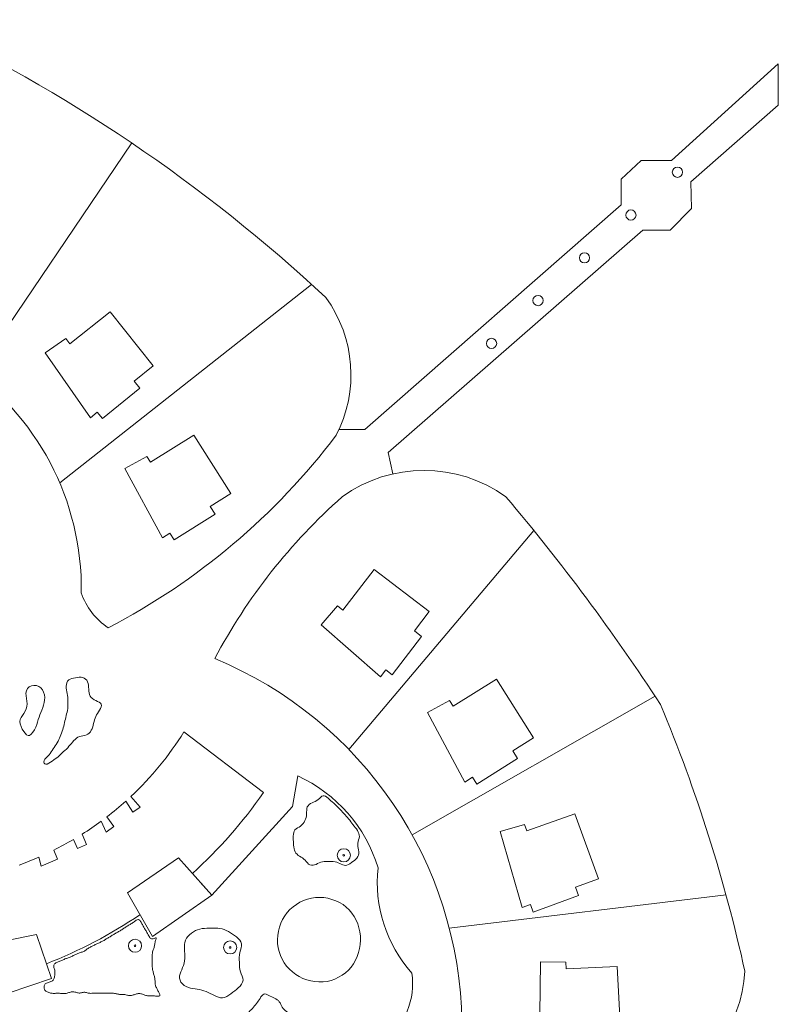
# Model space of a CAD drawing. Header units: inches. Extents: x 36 to 71.8, y 17.4 to 61.8.
# Tile 6 of 6: x 56.4 to 71.4, y 32.9 to 52.4. Entities that reach past the tile are written whole.
import ezdxf

# ---------------------------------------------------------------- set-up
doc = ezdxf.new("R2010")
doc.units = ezdxf.units.IN
doc.header["$MEASUREMENT"] = 0
for name, color, linetype, lineweight in [('00_SOURCE_FROZEN', 7, 'Continuous', 18), ('11_EXISTING_TRIMMED', 7, 'Continuous', 13), ('20_NEW_PLANTING', 7, 'Continuous', 13), ('40_PLANTS', 7, 'Continuous', 13)]:
    doc.layers.add(name, color=color, linetype=linetype, lineweight=lineweight)

# ---------------------------------------------------------------- blocks, each defined once
blk = doc.blocks.new('TREE')
for radius in [1, 0.13]:
    blk.add_circle((0, 0), radius)

msp = doc.modelspace()

# ---------------------------------------------------------------- linework, layer by layer
at = {"layer": '00_SOURCE_FROZEN'}
msp.add_line((63.257, 44.272), (62.748, 44.272), dxfattribs=at)
for points in [[(63.257, 44.272), (68.329, 48.719), (68.329, 49.231), (68.73, 49.6), (69.33, 49.6), (71.442, 51.512), (71.442, 50.696), (69.711, 49.177), (69.725, 48.651), (69.304, 48.218), (68.761, 48.218), (63.72, 43.82), (63.817, 43.397)], [(55.552, 45.371), (58.647, 49.945)], [(62.206, 47.145), (57.223, 43.22)], [(66.604, 42.276), (62.941, 37.945)], [(69.006, 38.995), (64.196, 36.253)], [(58.528, 36.918), (58.67, 36.704), (58.814, 36.799), (58.632, 37.014)], [(58.043, 36.524), (58.141, 36.305), (58.295, 36.419), (58.155, 36.608)], [(57.496, 36.162), (57.572, 35.985), (57.754, 36.063), (57.668, 36.267)], [(56.812, 35.811), (56.853, 35.634), (57.179, 35.773), (57.105, 35.949)], [(58.564, 35.106), (59.058, 34.241), (60.235, 35.059), (59.57, 35.799), (58.564, 35.106)], [(70.407, 35.063), (64.93, 34.409)]]:
    msp.add_lwpolyline(points, dxfattribs=at)
for points in [[(57.426, 45.973), (58.218, 46.601), (59.075, 45.534), (58.699, 45.232), (58.811, 45.092), (58.066, 44.493), (57.966, 44.618), (57.83, 44.508), (56.934, 45.791), (57.343, 46.076)], [(59.019, 43.63), (59.878, 44.165), (60.608, 43.006), (60.2, 42.749), (60.296, 42.598), (59.487, 42.088), (59.402, 42.222), (59.254, 42.129), (58.511, 43.505), (58.949, 43.742)], [(62.827, 40.702), (63.445, 41.502), (64.534, 40.672), (64.241, 40.288), (64.384, 40.18), (63.804, 39.42), (63.677, 39.516), (63.571, 39.377), (62.394, 40.407), (62.722, 40.782)], [(65.006, 38.799), (65.865, 39.334), (66.595, 38.175), (66.187, 37.918), (66.283, 37.767), (65.474, 37.257), (65.389, 37.391), (65.242, 37.298), (64.498, 38.674), (64.936, 38.911)], [(66.464, 36.332), (67.417, 36.67), (67.882, 35.382), (67.428, 35.218), (67.489, 35.05), (66.59, 34.725), (66.536, 34.875), (66.372, 34.816), (65.94, 36.319), (66.419, 36.457)], [(55.549, 34.034), (56.763, 34.283), (57.058, 33.412), (55.766, 32.976)], [(67.244, 33.6), (68.254, 33.648), (68.327, 32.28), (67.845, 32.255), (67.855, 32.076), (66.9, 32.025), (66.892, 32.184), (66.717, 32.175), (66.739, 33.739), (67.237, 33.732)]]:
    msp.add_lwpolyline(points, close=True, dxfattribs=at)
for points in [[(50.14, 46.014, -0.546754), (57.65, 41.045, 0.171391), (58.184, 40.351, 0.171391)], [(60.29, 39.74, -0.089338), (62.813, 42.944, -0.322066), (66.051, 42.944, -0.030946), (69.111, 38.833, -0.044664), (70.78, 33.554, -0.301674), (68.967, 31.144, -0.082145), (65.591, 31.078)], [(60.29, 39.74, -0.300089), (65.18, 32.538)], [(59.849, 35.488, 0.057164), (61.253, 37.088), (59.681, 38.289, -0.064319), (58.632, 37.014, -0.064319)], [(59.998, 35.322), (60.235, 35.059), (61.831, 36.816), (61.933, 37.418, -0.214593), (63.522, 35.602, 0.212382), (64.188, 33.517, -0.642649), (62.166, 32.15, 0.132984), (51.615, 31.858, -0.471407), (50.913, 32.245)], [(58.528, 36.918, -0.018836), (58.155, 36.608, -0.018836)], [(58.043, 36.524, -0.017658), (57.668, 36.267, -0.017658)], [(57.496, 36.162, -0.017305), (57.105, 35.949, -0.017305)], [(56.812, 35.811, -0.016254), (56.423, 35.655, -0.016254)], [(56.959, 33.703, 0.056142), (58.811, 34.673)]]:
    msp.add_lwpolyline(points, format="xyb", dxfattribs=at)
for centre, radius, start, end in [((40.939, 23.771), 31.601, 47.0054, 64.8874), ((60.387, 45.356), 2.599, 332.6099, 36.0186), ((51.961, 52.291), 13.465, 297.5281, 322.8549)]:
    msp.add_arc(centre, radius, start, end, dxfattribs=at)
at = {"layer": '11_EXISTING_TRIMMED'}
for points, knots in [([(56.95, 37.649), (56.916, 37.649), (56.897, 37.684), (56.912, 37.721), (56.927, 37.757), (56.976, 37.796), (57.011, 37.835), (57.046, 37.874), (57.068, 37.913), (57.094, 37.953), (57.119, 37.992), (57.149, 38.032), (57.173, 38.073), (57.197, 38.115), (57.216, 38.158), (57.234, 38.202), (57.252, 38.246), (57.27, 38.29), (57.284, 38.335), (57.298, 38.38), (57.309, 38.427), (57.319, 38.473), (57.329, 38.52), (57.339, 38.566), (57.351, 38.612), (57.363, 38.658), (57.376, 38.703), (57.382, 38.752), (57.388, 38.8), (57.387, 38.852), (57.385, 38.902), (57.383, 38.952), (57.38, 38.999), (57.372, 39.047), (57.364, 39.096), (57.351, 39.146), (57.352, 39.194), (57.353, 39.243), (57.368, 39.29), (57.401, 39.318), (57.434, 39.346), (57.485, 39.353), (57.536, 39.361), (57.586, 39.369), (57.636, 39.376), (57.678, 39.365), (57.72, 39.354), (57.755, 39.324), (57.773, 39.282), (57.791, 39.241), (57.793, 39.189), (57.796, 39.137), (57.799, 39.086), (57.803, 39.036), (57.826, 38.997), (57.849, 38.959), (57.891, 38.933), (57.937, 38.91), (57.983, 38.887), (58.032, 38.869), (58.045, 38.837), (58.059, 38.806), (58.036, 38.763), (58.01, 38.72), (57.985, 38.678), (57.956, 38.636), (57.937, 38.593), (57.917, 38.55), (57.906, 38.505), (57.894, 38.458), (57.882, 38.412), (57.87, 38.363), (57.848, 38.322), (57.826, 38.281), (57.795, 38.247), (57.752, 38.23), (57.709, 38.214), (57.655, 38.214), (57.611, 38.199), (57.567, 38.184), (57.533, 38.153), (57.501, 38.117), (57.469, 38.082), (57.439, 38.042), (57.406, 38.005), (57.373, 37.968), (57.336, 37.933), (57.3, 37.899), (57.264, 37.864), (57.227, 37.83), (57.191, 37.799), (57.155, 37.769), (57.118, 37.742), (57.075, 37.712), (57.032, 37.682), (56.983, 37.649), (56.95, 37.649)], [0, 0, 0, 0, 0.03125, 0.03125, 0.03125, 0.0625, 0.0625, 0.0625, 0.09375, 0.09375, 0.09375, 0.125, 0.125, 0.125, 0.15625, 0.15625, 0.15625, 0.1875, 0.1875, 0.1875, 0.21875, 0.21875, 0.21875, 0.25, 0.25, 0.25, 0.28125, 0.28125, 0.28125, 0.3125, 0.3125, 0.3125, 0.34375, 0.34375, 0.34375, 0.375, 0.375, 0.375, 0.40625, 0.40625, 0.40625, 0.4375, 0.4375, 0.4375, 0.46875, 0.46875, 0.46875, 0.5, 0.5, 0.5, 0.53125, 0.53125, 0.53125, 0.5625, 0.5625, 0.5625, 0.59375, 0.59375, 0.59375, 0.625, 0.625, 0.625, 0.65625, 0.65625, 0.65625, 0.6875, 0.6875, 0.6875, 0.71875, 0.71875, 0.71875, 0.75, 0.75, 0.75, 0.78125, 0.78125, 0.78125, 0.8125, 0.8125, 0.8125, 0.84375, 0.84375, 0.84375, 0.875, 0.875, 0.875, 0.90625, 0.90625, 0.90625, 0.9375, 0.9375, 0.9375, 0.96875, 0.96875, 0.96875, 1, 1, 1, 1]), ([(56.628, 38.221), (56.585, 38.203), (56.548, 38.244), (56.51, 38.301), (56.472, 38.359), (56.432, 38.434), (56.433, 38.495), (56.433, 38.555), (56.475, 38.601), (56.512, 38.655), (56.549, 38.71), (56.581, 38.773), (56.58, 38.843), (56.58, 38.913), (56.548, 38.99), (56.554, 39.057), (56.559, 39.124), (56.603, 39.181), (56.663, 39.202), (56.723, 39.222), (56.8, 39.206), (56.849, 39.161), (56.899, 39.117), (56.921, 39.044), (56.925, 38.973), (56.928, 38.903), (56.912, 38.836), (56.889, 38.771), (56.866, 38.706), (56.835, 38.643), (56.814, 38.58), (56.793, 38.518), (56.781, 38.456), (56.751, 38.386), (56.72, 38.316), (56.671, 38.239), (56.628, 38.221)], [0, 0, 0, 0, 0.083333, 0.083333, 0.083333, 0.166667, 0.166667, 0.166667, 0.25, 0.25, 0.25, 0.333333, 0.333333, 0.333333, 0.416667, 0.416667, 0.416667, 0.5, 0.5, 0.5, 0.583333, 0.583333, 0.583333, 0.666667, 0.666667, 0.666667, 0.75, 0.75, 0.75, 0.833333, 0.833333, 0.833333, 0.916667, 0.916667, 0.916667, 1, 1, 1, 1]), ([(61.878, 36.353), (61.905, 36.384), (61.953, 36.399), (61.99, 36.426), (62.027, 36.454), (62.054, 36.493), (62.073, 36.534), (62.093, 36.576), (62.104, 36.619), (62.107, 36.667), (62.111, 36.714), (62.106, 36.766), (62.122, 36.804), (62.138, 36.842), (62.175, 36.867), (62.216, 36.887), (62.257, 36.907), (62.302, 36.923), (62.339, 36.951), (62.376, 36.98), (62.404, 37.02), (62.435, 37.027), (62.465, 37.034), (62.498, 37.006), (62.534, 36.976), (62.57, 36.945), (62.608, 36.911), (62.644, 36.878), (62.68, 36.845), (62.713, 36.813), (62.747, 36.78), (62.78, 36.747), (62.813, 36.712), (62.846, 36.677), (62.878, 36.641), (62.909, 36.605), (62.938, 36.568), (62.968, 36.531), (62.996, 36.494), (63.025, 36.456), (63.055, 36.418), (63.087, 36.379), (63.112, 36.339), (63.137, 36.299), (63.155, 36.258), (63.152, 36.217), (63.148, 36.176), (63.124, 36.134), (63.119, 36.09), (63.115, 36.047), (63.131, 36.002), (63.137, 35.955), (63.144, 35.908), (63.141, 35.859), (63.121, 35.821), (63.1, 35.783), (63.063, 35.755), (63.024, 35.725), (62.985, 35.695), (62.944, 35.663), (62.906, 35.652), (62.868, 35.641), (62.833, 35.652), (62.795, 35.67), (62.757, 35.687), (62.716, 35.711), (62.67, 35.721), (62.625, 35.731), (62.576, 35.727), (62.528, 35.726), (62.48, 35.725), (62.433, 35.726), (62.389, 35.712), (62.346, 35.698), (62.307, 35.669), (62.266, 35.657), (62.225, 35.645), (62.182, 35.65), (62.147, 35.675), (62.113, 35.699), (62.087, 35.744), (62.053, 35.774), (62.019, 35.805), (61.976, 35.822), (61.942, 35.847), (61.908, 35.873), (61.882, 35.907), (61.868, 35.947), (61.853, 35.988), (61.851, 36.036), (61.848, 36.084), (61.846, 36.133), (61.843, 36.182), (61.845, 36.229), (61.846, 36.277), (61.852, 36.323), (61.878, 36.353)], [0, 0, 0, 0, 0.03125, 0.03125, 0.03125, 0.0625, 0.0625, 0.0625, 0.09375, 0.09375, 0.09375, 0.125, 0.125, 0.125, 0.15625, 0.15625, 0.15625, 0.1875, 0.1875, 0.1875, 0.21875, 0.21875, 0.21875, 0.25, 0.25, 0.25, 0.28125, 0.28125, 0.28125, 0.3125, 0.3125, 0.3125, 0.34375, 0.34375, 0.34375, 0.375, 0.375, 0.375, 0.40625, 0.40625, 0.40625, 0.4375, 0.4375, 0.4375, 0.46875, 0.46875, 0.46875, 0.5, 0.5, 0.5, 0.53125, 0.53125, 0.53125, 0.5625, 0.5625, 0.5625, 0.59375, 0.59375, 0.59375, 0.625, 0.625, 0.625, 0.65625, 0.65625, 0.65625, 0.6875, 0.6875, 0.6875, 0.71875, 0.71875, 0.71875, 0.75, 0.75, 0.75, 0.78125, 0.78125, 0.78125, 0.8125, 0.8125, 0.8125, 0.84375, 0.84375, 0.84375, 0.875, 0.875, 0.875, 0.90625, 0.90625, 0.90625, 0.9375, 0.9375, 0.9375, 0.96875, 0.96875, 0.96875, 1, 1, 1, 1]), ([(62.286, 35.011), (62.503, 35.031), (62.73, 34.962), (62.893, 34.822), (63.056, 34.682), (63.155, 34.47), (63.172, 34.25), (63.189, 34.031), (63.124, 33.804), (62.989, 33.637), (62.854, 33.469), (62.649, 33.36), (62.434, 33.343), (62.219, 33.327), (61.994, 33.402), (61.827, 33.541), (61.66, 33.68), (61.552, 33.884), (61.533, 34.1), (61.515, 34.317), (61.586, 34.545), (61.724, 34.713), (61.863, 34.882), (62.069, 34.991), (62.286, 35.011)], [0, 0, 0, 0, 0.125, 0.125, 0.125, 0.25, 0.25, 0.25, 0.375, 0.375, 0.375, 0.5, 0.5, 0.5, 0.625, 0.625, 0.625, 0.75, 0.75, 0.75, 0.875, 0.875, 0.875, 1, 1, 1, 1]), ([(56.926, 33.292), (56.938, 33.31), (56.958, 33.319), (56.981, 33.326), (57.003, 33.333), (57.029, 33.339), (57.05, 33.348), (57.072, 33.358), (57.09, 33.371), (57.102, 33.389), (57.113, 33.407), (57.117, 33.43), (57.121, 33.453), (57.125, 33.476), (57.128, 33.5), (57.129, 33.523), (57.129, 33.547), (57.126, 33.57), (57.12, 33.593), (57.113, 33.616), (57.103, 33.639), (57.103, 33.66), (57.103, 33.68), (57.113, 33.698), (57.13, 33.71), (57.147, 33.723), (57.171, 33.73), (57.194, 33.739), (57.217, 33.748), (57.239, 33.758), (57.26, 33.767), (57.282, 33.777), (57.304, 33.787), (57.327, 33.796), (57.349, 33.805), (57.371, 33.813), (57.393, 33.821), (57.416, 33.83), (57.437, 33.838), (57.459, 33.847), (57.48, 33.857), (57.5, 33.868), (57.521, 33.878), (57.542, 33.888), (57.563, 33.898), (57.584, 33.906), (57.606, 33.915), (57.628, 33.921), (57.65, 33.928), (57.671, 33.935), (57.693, 33.942), (57.713, 33.953), (57.733, 33.964), (57.75, 33.98), (57.769, 33.994), (57.788, 34.008), (57.808, 34.021), (57.829, 34.032), (57.851, 34.044), (57.873, 34.053), (57.894, 34.064), (57.916, 34.075), (57.937, 34.087), (57.959, 34.097), (57.98, 34.107), (58.002, 34.116), (58.023, 34.125), (58.044, 34.135), (58.065, 34.145), (58.084, 34.156), (58.104, 34.168), (58.124, 34.181), (58.143, 34.192), (58.163, 34.204), (58.183, 34.215), (58.203, 34.227), (58.223, 34.239), (58.243, 34.253), (58.263, 34.265), (58.283, 34.278), (58.304, 34.29), (58.325, 34.302), (58.346, 34.313), (58.367, 34.325), (58.387, 34.337), (58.408, 34.35), (58.429, 34.362), (58.449, 34.375), (58.469, 34.388), (58.489, 34.401), (58.51, 34.414), (58.53, 34.427), (58.55, 34.44), (58.571, 34.453), (58.591, 34.466), (58.611, 34.479), (58.632, 34.491), (58.652, 34.504), (58.672, 34.516), (58.693, 34.531), (58.713, 34.545), (58.734, 34.561), (58.753, 34.569), (58.773, 34.578), (58.79, 34.577), (58.804, 34.566), (58.818, 34.554), (58.829, 34.53), (58.841, 34.508), (58.853, 34.486), (58.864, 34.465), (58.876, 34.444), (58.888, 34.423), (58.9, 34.402), (58.912, 34.382), (58.924, 34.361), (58.937, 34.34), (58.948, 34.319), (58.96, 34.298), (58.971, 34.277), (58.983, 34.255), (58.996, 34.233), (59.009, 34.211), (59.027, 34.201), (59.046, 34.191), (59.07, 34.192), (59.091, 34.199), (59.111, 34.206), (59.129, 34.219), (59.133, 34.217), (59.138, 34.215), (59.129, 34.197), (59.122, 34.176), (59.115, 34.155), (59.11, 34.129), (59.107, 34.106), (59.103, 34.082), (59.1, 34.06), (59.094, 34.038), (59.088, 34.017), (59.079, 33.996), (59.071, 33.974), (59.064, 33.952), (59.058, 33.93), (59.056, 33.907), (59.053, 33.883), (59.054, 33.859), (59.054, 33.835), (59.055, 33.811), (59.055, 33.786), (59.055, 33.762), (59.055, 33.738), (59.055, 33.714), (59.055, 33.69), (59.054, 33.666), (59.053, 33.642), (59.056, 33.618), (59.058, 33.595), (59.063, 33.572), (59.069, 33.55), (59.074, 33.528), (59.08, 33.506), (59.086, 33.484), (59.093, 33.462), (59.1, 33.44), (59.104, 33.418), (59.108, 33.395), (59.108, 33.371), (59.109, 33.347), (59.11, 33.324), (59.11, 33.3), (59.116, 33.277), (59.122, 33.255), (59.132, 33.234), (59.143, 33.214), (59.153, 33.194), (59.164, 33.174), (59.175, 33.152), (59.187, 33.131), (59.2, 33.107), (59.203, 33.09), (59.206, 33.073), (59.2, 33.062), (59.185, 33.059), (59.169, 33.056), (59.144, 33.061), (59.119, 33.063), (59.094, 33.066), (59.07, 33.065), (59.046, 33.065), (59.022, 33.064), (58.997, 33.063), (58.974, 33.065), (58.951, 33.068), (58.929, 33.073), (58.908, 33.081), (58.886, 33.089), (58.865, 33.099), (58.843, 33.105), (58.822, 33.111), (58.8, 33.114), (58.778, 33.112), (58.756, 33.109), (58.734, 33.102), (58.711, 33.094), (58.689, 33.087), (58.667, 33.08), (58.645, 33.076), (58.623, 33.072), (58.603, 33.072), (58.581, 33.075), (58.56, 33.079), (58.538, 33.087), (58.514, 33.09), (58.491, 33.093), (58.466, 33.09), (58.442, 33.091), (58.419, 33.092), (58.396, 33.096), (58.374, 33.101), (58.352, 33.106), (58.33, 33.113), (58.307, 33.116), (58.284, 33.119), (58.259, 33.119), (58.235, 33.118), (58.211, 33.118), (58.187, 33.117), (58.163, 33.117), (58.139, 33.117), (58.115, 33.118), (58.091, 33.118), (58.067, 33.118), (58.042, 33.117), (58.018, 33.117), (57.994, 33.117), (57.97, 33.118), (57.946, 33.118), (57.922, 33.118), (57.898, 33.117), (57.874, 33.117), (57.85, 33.116), (57.825, 33.115), (57.802, 33.119), (57.779, 33.123), (57.758, 33.132), (57.736, 33.135), (57.714, 33.139), (57.692, 33.137), (57.67, 33.133), (57.648, 33.128), (57.626, 33.12), (57.605, 33.121), (57.583, 33.122), (57.561, 33.131), (57.539, 33.137), (57.516, 33.143), (57.492, 33.146), (57.469, 33.145), (57.445, 33.143), (57.422, 33.138), (57.4, 33.13), (57.378, 33.123), (57.357, 33.115), (57.336, 33.112), (57.315, 33.108), (57.295, 33.11), (57.273, 33.112), (57.251, 33.114), (57.227, 33.117), (57.203, 33.117), (57.179, 33.118), (57.154, 33.117), (57.13, 33.116), (57.106, 33.116), (57.082, 33.115), (57.059, 33.118), (57.036, 33.121), (57.014, 33.128), (56.993, 33.137), (56.971, 33.145), (56.951, 33.155), (56.937, 33.17), (56.923, 33.185), (56.916, 33.205), (56.914, 33.228), (56.912, 33.25), (56.915, 33.275), (56.926, 33.292)], [0, 0, 0, 0, 0.010417, 0.010417, 0.010417, 0.020833, 0.020833, 0.020833, 0.03125, 0.03125, 0.03125, 0.041667, 0.041667, 0.041667, 0.052083, 0.052083, 0.052083, 0.0625, 0.0625, 0.0625, 0.072917, 0.072917, 0.072917, 0.083333, 0.083333, 0.083333, 0.09375, 0.09375, 0.09375, 0.104167, 0.104167, 0.104167, 0.114583, 0.114583, 0.114583, 0.125, 0.125, 0.125, 0.135417, 0.135417, 0.135417, 0.145833, 0.145833, 0.145833, 0.15625, 0.15625, 0.15625, 0.166667, 0.166667, 0.166667, 0.177083, 0.177083, 0.177083, 0.1875, 0.1875, 0.1875, 0.197917, 0.197917, 0.197917, 0.208333, 0.208333, 0.208333, 0.21875, 0.21875, 0.21875, 0.229167, 0.229167, 0.229167, 0.239583, 0.239583, 0.239583, 0.25, 0.25, 0.25, 0.260417, 0.260417, 0.260417, 0.270833, 0.270833, 0.270833, 0.28125, 0.28125, 0.28125, 0.291667, 0.291667, 0.291667, 0.302083, 0.302083, 0.302083, 0.3125, 0.3125, 0.3125, 0.322917, 0.322917, 0.322917, 0.333333, 0.333333, 0.333333, 0.34375, 0.34375, 0.34375, 0.354167, 0.354167, 0.354167, 0.364583, 0.364583, 0.364583, 0.375, 0.375, 0.375, 0.385417, 0.385417, 0.385417, 0.395833, 0.395833, 0.395833, 0.40625, 0.40625, 0.40625, 0.416667, 0.416667, 0.416667, 0.427083, 0.427083, 0.427083, 0.4375, 0.4375, 0.4375, 0.447917, 0.447917, 0.447917, 0.458333, 0.458333, 0.458333, 0.46875, 0.46875, 0.46875, 0.479167, 0.479167, 0.479167, 0.489583, 0.489583, 0.489583, 0.5, 0.5, 0.5, 0.510417, 0.510417, 0.510417, 0.520833, 0.520833, 0.520833, 0.53125, 0.53125, 0.53125, 0.541667, 0.541667, 0.541667, 0.552083, 0.552083, 0.552083, 0.5625, 0.5625, 0.5625, 0.572917, 0.572917, 0.572917, 0.583333, 0.583333, 0.583333, 0.59375, 0.59375, 0.59375, 0.604167, 0.604167, 0.604167, 0.614583, 0.614583, 0.614583, 0.625, 0.625, 0.625, 0.635417, 0.635417, 0.635417, 0.645833, 0.645833, 0.645833, 0.65625, 0.65625, 0.65625, 0.666667, 0.666667, 0.666667, 0.677083, 0.677083, 0.677083, 0.6875, 0.6875, 0.6875, 0.697917, 0.697917, 0.697917, 0.708333, 0.708333, 0.708333, 0.71875, 0.71875, 0.71875, 0.729167, 0.729167, 0.729167, 0.739583, 0.739583, 0.739583, 0.75, 0.75, 0.75, 0.760417, 0.760417, 0.760417, 0.770833, 0.770833, 0.770833, 0.78125, 0.78125, 0.78125, 0.791667, 0.791667, 0.791667, 0.802083, 0.802083, 0.802083, 0.8125, 0.8125, 0.8125, 0.822917, 0.822917, 0.822917, 0.833333, 0.833333, 0.833333, 0.84375, 0.84375, 0.84375, 0.854167, 0.854167, 0.854167, 0.864583, 0.864583, 0.864583, 0.875, 0.875, 0.875, 0.885417, 0.885417, 0.885417, 0.895833, 0.895833, 0.895833, 0.90625, 0.90625, 0.90625, 0.916667, 0.916667, 0.916667, 0.927083, 0.927083, 0.927083, 0.9375, 0.9375, 0.9375, 0.947917, 0.947917, 0.947917, 0.958333, 0.958333, 0.958333, 0.96875, 0.96875, 0.96875, 0.979167, 0.979167, 0.979167, 0.989583, 0.989583, 0.989583, 1, 1, 1, 1]), ([(59.768, 33.231), (59.709, 33.251), (59.653, 33.29), (59.622, 33.338), (59.592, 33.387), (59.588, 33.446), (59.603, 33.502), (59.618, 33.558), (59.652, 33.61), (59.673, 33.668), (59.693, 33.726), (59.699, 33.79), (59.698, 33.853), (59.697, 33.917), (59.689, 33.98), (59.69, 34.039), (59.691, 34.099), (59.701, 34.154), (59.733, 34.205), (59.764, 34.255), (59.817, 34.301), (59.87, 34.334), (59.924, 34.367), (59.978, 34.388), (60.039, 34.397), (60.099, 34.406), (60.166, 34.404), (60.226, 34.405), (60.286, 34.406), (60.339, 34.411), (60.394, 34.401), (60.449, 34.391), (60.505, 34.367), (60.56, 34.337), (60.615, 34.308), (60.669, 34.273), (60.718, 34.233), (60.767, 34.194), (60.812, 34.151), (60.82, 34.098), (60.828, 34.046), (60.799, 33.985), (60.786, 33.922), (60.773, 33.86), (60.775, 33.795), (60.777, 33.73), (60.779, 33.666), (60.779, 33.602), (60.798, 33.543), (60.816, 33.485), (60.853, 33.431), (60.85, 33.377), (60.847, 33.323), (60.804, 33.269), (60.757, 33.225), (60.711, 33.18), (60.661, 33.146), (60.608, 33.109), (60.555, 33.072), (60.499, 33.032), (60.445, 33.026), (60.391, 33.02), (60.339, 33.048), (60.285, 33.075), (60.231, 33.102), (60.175, 33.129), (60.119, 33.15), (60.062, 33.172), (60.004, 33.189), (59.945, 33.198), (59.886, 33.208), (59.826, 33.211), (59.768, 33.231)], [0, 0, 0, 0, 0.041667, 0.041667, 0.041667, 0.083333, 0.083333, 0.083333, 0.125, 0.125, 0.125, 0.166667, 0.166667, 0.166667, 0.208333, 0.208333, 0.208333, 0.25, 0.25, 0.25, 0.291667, 0.291667, 0.291667, 0.333333, 0.333333, 0.333333, 0.375, 0.375, 0.375, 0.416667, 0.416667, 0.416667, 0.458333, 0.458333, 0.458333, 0.5, 0.5, 0.5, 0.541667, 0.541667, 0.541667, 0.583333, 0.583333, 0.583333, 0.625, 0.625, 0.625, 0.666667, 0.666667, 0.666667, 0.708333, 0.708333, 0.708333, 0.75, 0.75, 0.75, 0.791667, 0.791667, 0.791667, 0.833333, 0.833333, 0.833333, 0.875, 0.875, 0.875, 0.916667, 0.916667, 0.916667, 0.958333, 0.958333, 0.958333, 1, 1, 1, 1]), ([(60.761, 32.621), (60.76, 32.633), (60.8, 32.647), (60.838, 32.665), (60.876, 32.683), (60.913, 32.705), (60.946, 32.731), (60.979, 32.758), (61.008, 32.788), (61.036, 32.819), (61.064, 32.85), (61.091, 32.882), (61.116, 32.915), (61.141, 32.947), (61.164, 32.981), (61.187, 33.017), (61.21, 33.053), (61.233, 33.092), (61.262, 33.101), (61.29, 33.111), (61.325, 33.091), (61.362, 33.072), (61.398, 33.054), (61.437, 33.038), (61.474, 33.02), (61.511, 33.002), (61.545, 32.982), (61.568, 32.951), (61.592, 32.92), (61.604, 32.877), (61.625, 32.842), (61.645, 32.806), (61.673, 32.778), (61.708, 32.758), (61.742, 32.738), (61.782, 32.726), (61.82, 32.712), (61.859, 32.699), (61.895, 32.683), (61.933, 32.669), (61.97, 32.654), (62.008, 32.641), (62.049, 32.634), (62.089, 32.628), (62.131, 32.627), (62.174, 32.627), (62.216, 32.627), (62.259, 32.627), (62.302, 32.628), (62.345, 32.629), (62.387, 32.63), (62.427, 32.632), (62.467, 32.633), (62.504, 32.634), (62.544, 32.632), (62.584, 32.63), (62.627, 32.625), (62.67, 32.627), (62.713, 32.628), (62.757, 32.636), (62.796, 32.636), (62.835, 32.635), (62.869, 32.627), (62.896, 32.602), (62.922, 32.577), (62.94, 32.536), (62.964, 32.501), (62.989, 32.467), (63.02, 32.438), (63.045, 32.406), (63.071, 32.374), (63.092, 32.339), (63.114, 32.305), (63.137, 32.272), (63.16, 32.24), (63.192, 32.207), (63.223, 32.175), (63.262, 32.141), (63.267, 32.115), (63.272, 32.089), (63.242, 32.07), (63.203, 32.056), (63.164, 32.042), (63.116, 32.033), (63.073, 32.029), (63.029, 32.025), (62.991, 32.026), (62.953, 32.034), (62.914, 32.043), (62.876, 32.058), (62.839, 32.074), (62.801, 32.089), (62.764, 32.104), (62.726, 32.119), (62.689, 32.133), (62.651, 32.146), (62.613, 32.159), (62.575, 32.172), (62.536, 32.184), (62.498, 32.197), (62.46, 32.21), (62.422, 32.223), (62.384, 32.235), (62.346, 32.248), (62.308, 32.261), (62.27, 32.274), (62.232, 32.287), (62.194, 32.299), (62.156, 32.312), (62.118, 32.325), (62.08, 32.339), (62.041, 32.35), (62.003, 32.362), (61.963, 32.372), (61.924, 32.381), (61.885, 32.391), (61.846, 32.401), (61.807, 32.41), (61.767, 32.419), (61.727, 32.427), (61.688, 32.435), (61.648, 32.442), (61.608, 32.45), (61.568, 32.458), (61.529, 32.467), (61.49, 32.476), (61.451, 32.488), (61.412, 32.499), (61.374, 32.512), (61.336, 32.523), (61.297, 32.534), (61.258, 32.544), (61.217, 32.55), (61.177, 32.556), (61.134, 32.557), (61.094, 32.562), (61.053, 32.567), (61.015, 32.575), (60.974, 32.58), (60.932, 32.585), (60.888, 32.586), (60.845, 32.592), (60.802, 32.598), (60.762, 32.609), (60.761, 32.621)], [0, 0, 0, 0, 0.020833, 0.020833, 0.020833, 0.041667, 0.041667, 0.041667, 0.0625, 0.0625, 0.0625, 0.083333, 0.083333, 0.083333, 0.104167, 0.104167, 0.104167, 0.125, 0.125, 0.125, 0.145833, 0.145833, 0.145833, 0.166667, 0.166667, 0.166667, 0.1875, 0.1875, 0.1875, 0.208333, 0.208333, 0.208333, 0.229167, 0.229167, 0.229167, 0.25, 0.25, 0.25, 0.270833, 0.270833, 0.270833, 0.291667, 0.291667, 0.291667, 0.3125, 0.3125, 0.3125, 0.333333, 0.333333, 0.333333, 0.354167, 0.354167, 0.354167, 0.375, 0.375, 0.375, 0.395833, 0.395833, 0.395833, 0.416667, 0.416667, 0.416667, 0.4375, 0.4375, 0.4375, 0.458333, 0.458333, 0.458333, 0.479167, 0.479167, 0.479167, 0.5, 0.5, 0.5, 0.520833, 0.520833, 0.520833, 0.541667, 0.541667, 0.541667, 0.5625, 0.5625, 0.5625, 0.583333, 0.583333, 0.583333, 0.604167, 0.604167, 0.604167, 0.625, 0.625, 0.625, 0.645833, 0.645833, 0.645833, 0.666667, 0.666667, 0.666667, 0.6875, 0.6875, 0.6875, 0.708333, 0.708333, 0.708333, 0.729167, 0.729167, 0.729167, 0.75, 0.75, 0.75, 0.770833, 0.770833, 0.770833, 0.791667, 0.791667, 0.791667, 0.8125, 0.8125, 0.8125, 0.833333, 0.833333, 0.833333, 0.854167, 0.854167, 0.854167, 0.875, 0.875, 0.875, 0.895833, 0.895833, 0.895833, 0.916667, 0.916667, 0.916667, 0.9375, 0.9375, 0.9375, 0.958333, 0.958333, 0.958333, 0.979167, 0.979167, 0.979167, 1, 1, 1, 1])]:
    msp.add_open_spline(points, degree=3, knots=knots, dxfattribs=at)
at = {"layer": '20_NEW_PLANTING'}
for centre in [(69.445, 49.366), (68.526, 48.519), (67.607, 47.672), (66.687, 46.826), (65.768, 45.979)]:
    msp.add_circle(centre, 0.101, dxfattribs=at)

# ---------------------------------------------------------------- block references
at = {"layer": '40_PLANTS', "xscale": 0.13, "yscale": 0.13}
for p in [(62.844, 35.848), (58.713, 34.058), (60.595, 34.025)]:
    msp.add_blockref('TREE', p, dxfattribs=at)

doc.saveas('drawing.dxf')
